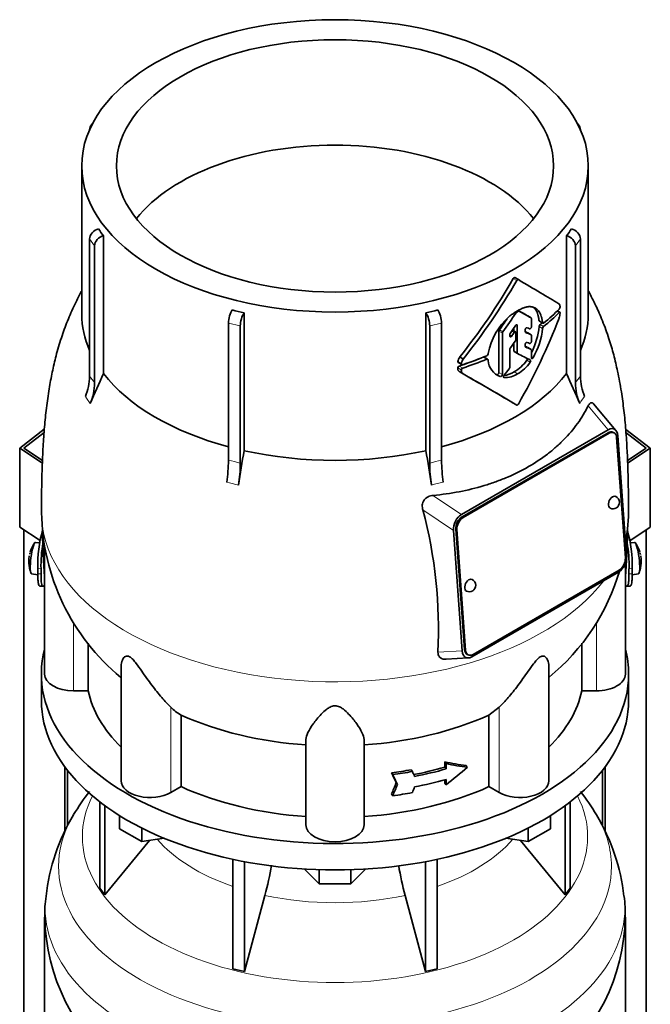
# Model space of a CAD drawing. Header units: millimetres. Extents: x 160 to 768, y -1620 to 1578.
# Tile 7 of 19: x 572 to 768, y -658 to -353. Entities that reach past the tile are written whole.
import ezdxf

# ---------------------------------------------------------------- set-up
doc = ezdxf.new("R2010")
doc.units = ezdxf.units.MM
for name, color, linetype in [('LOW_134-7', 7, 'Continuous'), ('M5X8_UNI7687', 7, 'Continuous'), ('VSI134_DIFFUSORE', 7, 'Continuous'), ('VSI134_TERMINALE', 7, 'Continuous'), ('VSI134_TESTATA', 7, 'Continuous')]:
    doc.layers.add(name, color=color, linetype=linetype)

# ---------------------------------------------------------------- blocks, each defined once
blk = doc.blocks.new('SE4')
at = {"layer": 'LOW_134-7', "color": 7, "linetype": 'Continuous', "lineweight": 35}
for p, q in [((573.42, -1352.5), (573.42, -511.16)), ((766.28, -1352.5), (766.28, -511.16)), ((586.17, -584.68), (586.17, -604.43)), ((586.93, -585.67), (586.93, -602.96)), ((752.77, -585.67), (752.77, -603.01)), ((753.53, -584.68), (753.53, -604.49))]:
    blk.add_line(p, q, dxfattribs=at)
at = {"layer": 'M5X8_UNI7687', "color": 7, "linetype": 'Continuous', "lineweight": 35}
for p, q in [((578.34, -515.14), (577.03, -515.02)), ((762.67, -515.02), (761.37, -515.14)), ((575.83, -524.8), (577.76, -525.1)), ((761.94, -525.1), (763.87, -524.8))]:
    blk.add_line(p, q, dxfattribs=at)
for centre, radius, start, end in [((584.95, -520.96), 10, 144.9873, 163.3043), ((754.75, -520.96), 10, 16.6957, 35.0127), ((584.95, -520.96), 10, 166.4722, 167.0656), ((754.75, -520.96), 10, 12.7429, 13.5278), ((584.95, -520.96), 10, 182.7249, 201.02), ((208.85, -464.4), 370.34, 351.3859, 351.4936), ((754.75, -520.96), 10, 338.98, 357.2751), ((1130.85, -464.4), 370.34, 188.5064, 188.6141)]:
    blk.add_arc(centre, radius, start, end, dxfattribs=at)
for centre, major_axis, ratio, start_param, end_param in [((576.44, -519.91), (0.6, 4.89), 0.169759, 0.004788, 3.136805), ((763.26, -519.91), (0.6, -4.89), 0.169759, 0.004788, 3.136805), ((584.97, -520.87), (9.78, -2.08), 0.810411, 3.076577, 3.120069), ((754.73, -520.87), (-9.78, -2.08), 0.810411, 3.163117, 3.206609), ((583.42, -518.96), (-7.36, -5.62), 0.747167, 5.690056, 5.839748), ((584.93, -521.08), (9.94, -1.06), 0.589949, 3.115062, 3.229621), ((754.77, -521.08), (-9.94, -1.06), 0.589949, 3.053564, 3.168123), ((756.28, -518.96), (7.36, -5.62), 0.747167, 0.443437, 0.593129)]:
    blk.add_ellipse(centre, major_axis=major_axis, ratio=ratio, start_param=start_param, end_param=end_param, dxfattribs=at)
at = {"layer": 'VSI134_DIFFUSORE', "color": 7, "linetype": 'Continuous', "lineweight": 35}
for p, q in [((578.85, -555.87), (578.85, -564.03)), ((760.85, -564.03), (760.85, -555.87)), ((597.02, -595.54), (597.02, -622.21)), ((598.55, -596.68), (598.55, -624.35)), ((741.15, -596.68), (741.15, -624.35)), ((742.68, -595.54), (742.68, -622.21)), ((603.09, -603.79), (603.09, -599.74)), ((736.61, -603.79), (736.61, -599.74)), ((610.03, -607.8), (603.09, -603.79)), ((610.03, -607.8), (610.03, -603.63)), ((729.67, -607.8), (729.67, -603.63)), ((736.61, -603.79), (729.67, -607.8)), ((598.55, -624.35), (612.41, -607.43)), ((616.86, -606.75), (610.03, -607.8)), ((729.67, -607.8), (722.84, -606.75)), ((727.29, -607.43), (741.15, -624.35)), ((638.15, -613.28), (638.15, -647.21)), ((701.55, -613.28), (701.55, -647.21)), ((641.85, -614.02), (641.85, -648.09)), ((664.94, -620.93), (660.29, -616.28)), ((664.94, -620.93), (664.94, -616.5)), ((679.41, -616.28), (674.76, -620.93)), ((674.76, -620.93), (674.76, -616.5)), ((697.85, -614.02), (697.85, -648.09)), ((597.02, -622.21), (598.55, -624.35)), ((674.76, -620.93), (664.94, -620.93)), ((741.15, -624.35), (742.68, -622.21)), ((641.85, -648.09), (648.13, -624.48)), ((691.57, -624.48), (697.85, -648.09)), ((579.85, -631.21), (579.85, -674.26)), ((759.85, -674.26), (759.85, -631.21)), ((638.15, -647.21), (641.85, -648.09)), ((697.85, -648.09), (701.55, -647.21))]:
    blk.add_line(p, q, dxfattribs=at)
for centre, radius, start, end in [((649.04, -635.41), 70.11, 142.0131, 149.1389), ((691.26, -634.93), 69.34, 30.7091, 37.9768), ((642.02, -631.49), 62.09, 148.9355, 173.7506), ((697.44, -631.63), 62.35, 6.3335, 30.9918), ((558.28, -600.16), 93.08, 344.857, 350.7361), ((780.11, -600.37), 91.75, 189.3648, 195.2315), ((614.03, -630.05), 34.14, 171.0239, 181.9641), ((715.05, -630.36), 44.77, 358.9141, 7.1632), ((641.28, -629.99), 61.39, 181.1455, 231.992), ((698.53, -630.01), 61.29, 307.9527, 358.8753)]:
    blk.add_arc(centre, radius, start, end, dxfattribs=at)
for centre, major_axis, start_param, end_param in [((669.85, -555.87), (91, 0), 2.993207, 6.283185), ((669.85, -555.87), (91, 0), 0, 0.148386), ((669.85, -564.03), (-91, 0), 0, 3.141593)]:
    blk.add_ellipse(centre, major_axis=major_axis, ratio=0.57735, start_param=start_param, end_param=end_param, dxfattribs=at)
at = {"layer": 'VSI134_DIFFUSORE', "color": 4, "linetype": 'Continuous', "lineweight": 9}
for centre, major_axis, start_param, end_param in [((669.85, -606.29), (-78.3, 0), 0, 3.425204), ((669.85, -606.29), (-78.3, 0), 5.999574, 6.283185), ((669.85, -615.49), (85.67, 0), 2.812546, 6.283185), ((669.85, -615.49), (85.67, 0), 0, 0.328226), ((669.85, -591.18), (-61.63, 0), 0.463231, 1.030574), ((669.85, -591.18), (61.63, 0), 5.252612, 5.819954), ((669.85, -628.24), (-89.83, 0), 0, 3.20894), ((669.85, -628.24), (-89.83, 0), 6.215712, 6.283185), ((669.85, -591.18), (-61.63, 0), 1.210556, 1.931037)]:
    blk.add_ellipse(centre, major_axis=major_axis, ratio=0.57735, start_param=start_param, end_param=end_param, dxfattribs=at)
at = {"layer": 'VSI134_TERMINALE', "color": 7, "linetype": 'Continuous', "lineweight": 35}
for p, q in [((572.14, -485.81), (579.76, -479.97)), ((579.69, -480.98), (573.42, -485.79)), ((759.95, -479.98), (767.56, -485.81)), ((766.28, -485.79), (760.02, -480.99)), ((579.16, -490.48), (572.14, -485.81)), ((572.14, -510.31), (572.14, -485.81)), ((573.42, -485.79), (579.19, -489.62)), ((760.51, -489.62), (766.28, -485.79)), ((767.56, -485.81), (760.55, -490.47)), ((767.56, -510.31), (767.56, -485.81)), ((578.43, -514.49), (572.14, -510.31)), ((767.56, -510.31), (761.25, -514.5)), ((577.75, -524.74), (577.75, -523.11)), ((578.74, -524.82), (578.74, -523.19)), ((760.96, -524.82), (760.96, -523.19)), ((761.95, -524.74), (761.95, -523.11)), ((578.35, -528.57), (579.35, -528.65)), ((760.35, -528.65), (761.35, -528.57))]:
    blk.add_line(p, q, dxfattribs=at)
at = {"layer": 'VSI134_TERMINALE', "color": 4, "linetype": 'Continuous', "lineweight": 9}
for p, q in [((577.75, -523.11), (578.74, -523.19)), ((578.74, -524.82), (577.75, -524.74)), ((760.96, -523.19), (761.95, -523.11)), ((761.95, -524.74), (760.96, -524.82))]:
    blk.add_line(p, q, dxfattribs=at)
at = {"layer": 'VSI134_TERMINALE', "color": 7, "linetype": 'Continuous', "lineweight": 35}
for centre, radius, start, end in [((614.8, -521.76), 37.07, 163.5348, 182.0785), ((723.34, -521.97), 38.63, 358.3189, 16.0069), ((617.18, -522.05), 38.45, 169.5798, 181.7029), ((724.09, -521.83), 36.9, 357.8966, 10.5567)]:
    blk.add_arc(centre, radius, start, end, dxfattribs=at)
for points, knots in [([(578.35, -528.57), (578.28, -528.57), (578.21, -528.52), (578.08, -528.33), (578.02, -528.18), (577.95, -527.86), (577.92, -527.73), (577.88, -527.47), (577.85, -527.18), (577.82, -526.84), (577.79, -526.48), (577.78, -526.29), (577.76, -525.67), (577.75, -525.23), (577.75, -524.74)], [0.3962895, 0.3962895, 0.3962895, 0.3962895, 0.5, 0.5, 0.625, 0.625, 0.6875, 0.6875, 0.75, 0.8125, 0.8125, 0.875, 0.875, 1, 1, 1, 1]), ([(578.74, -524.82), (578.74, -525.31), (578.75, -525.75), (578.77, -526.36), (578.78, -526.55), (578.81, -526.91), (578.82, -527.09), (578.87, -527.56), (578.91, -527.82), (579.01, -528.25), (579.07, -528.41), (579.21, -528.62), (579.29, -528.66), (579.43, -528.65), (579.47, -528.63), (579.57, -528.56), (579.67, -528.46), (579.78, -528.32), (579.84, -528.23)], [0, 0, 0, 0, 0.125, 0.125, 0.1875, 0.1875, 0.25, 0.25, 0.375, 0.375, 0.5, 0.5, 0.625, 0.625, 0.6875, 0.6875, 0.75, 0.8096651, 0.8096651, 0.8096651, 0.8096651]), ([(759.86, -528.23), (759.91, -528.31), (759.97, -528.39), (760.13, -528.57), (760.23, -528.64), (760.41, -528.66), (760.49, -528.62), (760.63, -528.41), (760.68, -528.26), (760.76, -527.94), (760.78, -527.81), (760.83, -527.55), (760.86, -527.26), (760.89, -526.92), (760.92, -526.56), (760.93, -526.37), (760.95, -525.75), (760.96, -525.31), (760.96, -524.82)], [0.189779, 0.189779, 0.189779, 0.189779, 0.25, 0.25, 0.375, 0.375, 0.5, 0.5, 0.625, 0.625, 0.6875, 0.6875, 0.75, 0.8125, 0.8125, 0.875, 0.875, 1, 1, 1, 1]), ([(761.95, -524.74), (761.95, -525.23), (761.94, -525.67), (761.92, -526.28), (761.91, -526.47), (761.88, -526.83), (761.87, -527.01), (761.82, -527.48), (761.78, -527.74), (761.68, -528.17), (761.62, -528.33), (761.49, -528.52), (761.42, -528.57), (761.35, -528.57)], [0, 0, 0, 0, 0.125, 0.125, 0.1875, 0.1875, 0.25, 0.25, 0.375, 0.375, 0.5, 0.5, 0.6059848, 0.6059848, 0.6059848, 0.6059848])]:
    blk.add_open_spline(points, degree=3, knots=knots, dxfattribs=at)
at = {"layer": 'VSI134_TESTATA', "color": 7, "linetype": 'Continuous', "lineweight": 35}
for p, q in [((593.79, -387.06), (593.79, -387.08)), ((594.73, -385.13), (594.12, -385.98)), ((745.58, -385.98), (744.97, -385.13)), ((745.91, -387.08), (745.91, -387.06)), ((591.35, -398.29), (591.35, -444.29)), ((748.35, -444.29), (748.35, -398.29)), ((593.79, -463.49), (593.79, -420.94)), ((598.11, -419.96), (598.11, -462.7)), ((741.59, -462.7), (741.59, -419.96)), ((745.91, -420.94), (745.91, -463.49)), ((595.32, -423.07), (595.32, -465.62)), ((744.38, -465.62), (744.38, -423.07)), ((726.67, -433.54), (725.61, -432.93)), ((641.67, -443.85), (641.67, -486.59)), ((698.03, -486.59), (698.03, -443.85)), ((730.62, -445.41), (729.56, -444.79)), ((730.72, -448.12), (730.72, -445.63)), ((739.54, -443.66), (738.8, -443.23)), ((636.81, -489.58), (636.81, -447.03)), ((640.51, -447.92), (640.51, -490.46)), ((699.19, -490.46), (699.19, -447.92)), ((702.89, -447.03), (702.89, -489.58)), ((725.28, -448.56), (725.28, -449.45)), ((726.34, -456.22), (726.34, -447.81)), ((733.18, -446.47), (734.25, -447.09)), ((720.65, -449.51), (720.65, -462.37)), ((721.71, -462.99), (721.71, -450.13)), ((724.02, -451.04), (724.02, -450.62)), ((725.82, -449.76), (724.85, -449.2)), ((725.92, -452.1), (725.92, -449.99)), ((728.82, -449.7), (728.82, -449.12)), ((730.62, -450.65), (729.56, -450.03)), ((730.72, -452.68), (730.72, -450.87)), ((725.28, -453.24), (725.28, -455.61)), ((728.82, -454.24), (728.82, -453.67)), ((730.62, -455.22), (729.56, -454.61)), ((708.49, -457.54), (709.59, -458.18)), ((717.16, -458.22), (716.09, -457.6)), ((717.29, -456.43), (717.28, -456.62)), ((724.02, -460.76), (724.02, -455.22)), ((725.38, -455.84), (726.44, -456.45)), ((730.71, -457.82), (730.72, -455.45)), ((708.07, -459.28), (709.17, -459.91)), ((717.28, -458.44), (717.29, -458.61)), ((708.51, -462.15), (709.61, -462.79)), ((756.9, -480.31), (750, -472.1)), ((709.02, -506.38), (754.53, -480.1)), ((754.46, -481.02), (709.21, -507.14)), ((754.82, -481.18), (709.56, -507.31)), ((756.29, -481.02), (755.94, -480.85)), ((757.48, -481.94), (760.19, -519.29)), ((759.83, -519.86), (757.12, -482.51)), ((709.28, -548.68), (706.57, -511.34)), ((707.27, -510.92), (709.98, -548.27)), ((707.62, -511.08), (710.34, -548.44)), ((579.85, -516.63), (579.85, -555.87)), ((759.85, -555.87), (759.85, -521.53)), ((757.73, -524.25), (712.23, -550.52)), ((712.64, -549.76), (757.9, -523.63)), ((593.38, -561.07), (593.38, -546.29)), ((746.32, -546.27), (746.32, -561.07)), ((704.32, -551.26), (711.15, -550.87)), ((710.82, -549.75), (711.17, -549.92)), ((603.57, -553.43), (603.57, -588.94)), ((736.13, -588.94), (736.13, -553.42)), ((593.38, -561.07), (588.85, -561.07)), ((750.85, -561.07), (746.32, -561.07)), ((720.76, -566.1), (717.56, -568.57)), ((622.14, -590.76), (622.14, -568.57)), ((717.56, -568.57), (717.56, -590.76)), ((660.85, -602.63), (660.85, -576.12)), ((678.85, -602.63), (678.85, -576.12)), ((693.45, -585.53), (693.83, -586.07)), ((703.87, -584.73), (703.87, -583.09)), ((703.87, -583.09), (704.26, -583.63)), ((703.87, -584.73), (704.26, -585.26)), ((704.26, -583.63), (704.26, -585.26)), ((710.47, -584.25), (710.86, -584.79)), ((687.38, -586.5), (687.76, -587.04)), ((703.87, -589.63), (703.87, -588.64)), ((704.26, -588.53), (704.26, -590.16)), ((622.14, -590.76), (618.94, -592.61)), ((688.81, -589.57), (689.2, -590.11)), ((703.87, -589.63), (704.26, -590.16)), ((720.76, -592.61), (717.56, -590.76)), ((687.38, -593.03), (687.76, -593.58))]:
    blk.add_line(p, q, dxfattribs=at)
at = {"layer": 'VSI134_TESTATA', "color": 4, "linetype": 'Continuous', "lineweight": 9}
for p, q in [((595.32, -423.07), (593.79, -420.94)), ((745.91, -420.94), (744.38, -423.07)), ((726.17, -433.83), (725.11, -433.22)), ((725.88, -443.95), (725.57, -443.77)), ((726.96, -443.34), (726.61, -443.14)), ((730.62, -445.41), (729.55, -444.79)), ((739.36, -443.72), (738.69, -443.34)), ((640.51, -447.92), (636.81, -447.03)), ((702.89, -447.03), (699.19, -447.92)), ((725.98, -447.61), (726.34, -447.81)), ((734.17, -446.92), (733.09, -446.3)), ((734.17, -448.68), (733.09, -448.06)), ((734.46, -448.08), (733.39, -447.46)), ((721.71, -450.13), (720.65, -449.51)), ((721.85, -449.74), (720.79, -449.13)), ((724.02, -450.7), (724.61, -451.05)), ((725.34, -450), (724.6, -449.57)), ((730.6, -450.64), (729.54, -450.02)), ((730.61, -455.22), (729.54, -454.6)), ((716.87, -458.22), (715.82, -457.61)), ((726.34, -456.22), (725.28, -455.61)), ((730.71, -457.48), (731.24, -457.78)), ((709, -461.55), (707.89, -460.92)), ((709.04, -459.62), (707.93, -458.98)), ((709.45, -460.99), (708.35, -460.35)), ((729.27, -458.57), (730.34, -459.19)), ((720.03, -462.99), (721.09, -463.61)), ((720.65, -462.37), (721.71, -462.99)), ((722.13, -463.81), (722.25, -463.88)), ((725.36, -462.15), (726.42, -462.77)), ((592.87, -470.32), (592.49, -469.83)), ((746.06, -471.39), (747.21, -469.83)), ((592.87, -470.32), (594.02, -471.96)), ((746.06, -471.39), (745.68, -471.96)), ((748.3, -472.69), (754.53, -480.1)), ((754.82, -481.18), (754.46, -481.02)), ((637.19, -496.54), (636.27, -496.36)), ((637.19, -496.54), (639.97, -497.24)), ((700.64, -496.98), (699.73, -497.24)), ((700.64, -496.98), (703.42, -496.36)), ((709.02, -506.38), (700.22, -500.46)), ((706.57, -511.34), (697.09, -504.96)), ((709.56, -507.31), (709.21, -507.14)), ((707.62, -511.08), (707.27, -510.92)), ((579.79, -525.73), (579.85, -525.74)), ((759.85, -525.74), (759.91, -525.73)), ((588.85, -561.07), (588.85, -539.87)), ((750.85, -561.07), (750.85, -539.97)), ((701.76, -549.11), (709.28, -548.68)), ((710.34, -548.44), (709.98, -548.27)), ((618.94, -592.61), (618.94, -566.1)), ((720.76, -592.61), (720.76, -566.1))]:
    blk.add_line(p, q, dxfattribs=at)
at = {"layer": 'VSI134_TESTATA', "color": 7, "linetype": 'Continuous', "lineweight": 35}
for centre, radius, start, end in [((628.74, -396.37), 38.66, 213.7109, 217.6034), ((710.96, -396.37), 38.66, 322.3966, 326.2891), ((558.65, -337.36), 192.09, 321.2685, 330.0618), ((556.49, -336.13), 195.79, 321.4403, 330.0659), ((739.16, -441.21), 0.189, 48.4238, 58.9517), ((738.55, -442), 1.05, 319.4362, 2.2381), ((667.23, -328.78), 117.87, 255.627, 257.474), ((672.47, -328.78), 117.87, 282.526, 284.373), ((737.27, -460.27), 20.34, 131.4374, 169.1268), ((726.47, -444.32), 0.701, 121.3426, 147.4783), ((726.86, -443.57), 0.25, 66.4547, 125.8549), ((733.76, -443.51), 5.86, 340.0202, 355.9303), ((711.28, -446.09), 21.91, 333.0686, 354.8481), ((712.4, -446.7), 21.85, 329.5363, 354.8235), ((734.02, -448.15), 0.93, 132.5622, 174.2913), ((735.09, -448.77), 0.927, 132.3786, 174.2656), ((721.33, -449.54), 0.683, 142.6702, 177.4199), ((722.4, -450.16), 0.685, 142.728, 177.4247), ((724.73, -450.65), 0.71, 144.7473, 177.5843), ((724.74, -455.25), 0.719, 143.3889, 177.4377), ((725.18, -452.07), 0.742, 324.5379, 357.5626), ((710.67, -459.21), 2.74, 142.4032, 175.1746), ((716.59, -456.54), 0.701, 294.3064, 353.4391), ((708.54, -460.97), 0.65, 107.3621, 174.8958), ((711.8, -459.86), 2.77, 142.6885, 175.0994), ((723.01, -458.2), 5.74, 184.0787, 250.4321), ((723.29, -460.72), 0.729, 320.6246, 357.2202), ((719.03, -451.31), 12.56, 300.2581, 324.6507), ((720.08, -451.9), 12.58, 300.2436, 324.5986), ((576.82, -463.31), 16.97, 337.4174, 359.3951), ((795.5, -555.48), 218.11, 154.8225, 157.4837), ((709.65, -461.61), 0.652, 107.6582, 174.966), ((-413.73, -2406.4), 2244.89, 59.51557, 59.98785), ((-414.26, -2409.73), 2248.03, 59.51593, 60.00441), ((721.56, -456.3), 6.98, 274.5485, 302.9777), ((722.63, -456.97), 6.92, 266.8484, 303.1454), ((544.2, -555.48), 218.11, 22.5163, 25.1775), ((762.88, -463.31), 16.97, 180.6049, 202.5826), ((578.35, -465.44), 16.97, 337.4174, 359.3951), ((761.35, -465.44), 16.97, 180.6049, 202.5826), ((1268.19, -591.84), 635.3, 170.4635, 171.43609), ((71.51, -591.84), 635.3, 8.56391, 9.5365), ((589.7, -489.25), 47.12, 351.3197, 359.5934), ((593.39, -490.13), 47.12, 351.3197, 359.5934), ((746.31, -490.13), 47.12, 180.4066, 188.6803), ((750, -489.25), 47.12, 180.4066, 188.6803), ((756, -502.61), 2, 244.5303, 0), ((756, -502.61), 2, 0, 64.5303), ((646.25, -504.86), 67.34, 180.7286, 230.5766), ((557.03, -542.11), 144.9, 357.233, 14.8561), ((693.58, -504.84), 67.23, 350.3613, 359.2524), ((693.58, -504.84), 67.23, 309.3417, 343.6739), ((711.46, -528.33), 2, 0, 64.5303), ((711.46, -528.33), 2, 244.5303, 0), ((630.59, -554.28), 16.6, 225.4083, 239.3884)]:
    blk.add_arc(centre, radius, start, end, dxfattribs=at)
at = {"layer": 'VSI134_TESTATA', "color": 4, "linetype": 'Continuous', "lineweight": 9}
for centre, radius, start, end in [((565.01, -485.75), 36.39, 33.5892, 37.725), ((774.69, -485.75), 36.39, 142.275, 146.4108), ((628.04, -534.42), 45.69, 74.1676, 78.9335), ((711.66, -534.42), 45.69, 101.0665, 105.8324)]:
    blk.add_arc(centre, radius, start, end, dxfattribs=at)
at = {"layer": 'VSI134_TESTATA', "color": 7, "linetype": 'Continuous', "lineweight": 35}
for major_axis in [(78.5, 0), (67.74, 0)]:
    blk.add_ellipse((669.85, -398.29), major_axis=major_axis, ratio=0.57735, dxfattribs=at)
for centre, major_axis, ratio, start_param, end_param in [((596.56, -387.72), (2.44, -1.75), 0.754344, 2.912261, 3.637652), ((743.14, -387.72), (-2.44, -1.75), 0.754344, 2.645534, 3.370925), ((669.85, -430.95), (67.74, 0), 0.57735, 0.430765, 2.710827), ((596.56, -420.28), (-2.44, -1.75), 0.754344, 4.207836, 5.787126), ((743.14, -420.28), (-2.44, 1.75), 0.754344, 3.637652, 5.216942), ((598.09, -422.41), (2.44, 1.75), 0.754344, 1.066243, 2.645534), ((741.61, -422.41), (2.44, -1.75), 0.754344, 0.496059, 2.075349), ((669.85, -400.74), (80, -46.83), 0.005973, 0.523921, 0.784455), ((669.85, -444.29), (78.5, 0), 0.57735, 3.141593, 3.391494), ((637.96, -445.43), (-0.7, -2.92), 0.31246, 3.786362, 5.365653), ((641.66, -446.32), (0.7, 2.92), 0.31246, 0.64477, 2.22406), ((698.04, -446.32), (0.7, -2.92), 0.31246, 0.917533, 2.496823), ((701.74, -445.43), (-0.7, 2.92), 0.31246, 4.059125, 5.638416), ((669.85, -410.47), (-59.79, -84.34), 0.630164, 1.551795, 1.620079), ((669.85, -410.88), (80, 0), 0.57735, -0.790935, -0.780102), ((669.85, -410.38), (78.5, -44.84), 0.004672, -0.75927, -0.703933), ((669.85, -439.93), (56.38, 99), 0.573353, 4.713426, 4.974273), ((669.85, -410.38), (80, -45.69), 0.004672, -0.773039, -0.705414), ((669.85, -419.81), (80, 0), 0.57735, -0.630598, -0.518021), ((669.85, -420.84), (80, -0.05), 0.576906, -0.63021, -0.517581), ((669.85, -444.29), (-78.5, 0), 0.57735, 2.891692, 3.141593), ((669.85, -410.47), (58.67, 82.76), 0.630164, 4.691898, 4.733091), ((629.05, -390.59), (84.79, 108.49), 0.813815, 4.796406, 4.817449), ((626.97, -389.78), (124.46, -65.52), 0.055137, -0.576041, -0.56471), ((669.85, -420.84), (78.5, -0.05), 0.576906, -0.627228, -0.613459), ((634.42, -395.3), (86.01, 97.61), 0.811036, -1.433588, -1.423742), ((627.73, -391.88), (122.16, -64.34), 0.054855, -0.567828, -0.557381), ((626.92, -391.41), (124.51, -65.57), 0.054855, -0.582253, -0.558494), ((635.25, -398.93), (86.16, 95.92), 0.810489, -1.432045, -1.409969), ((625.94, -395.33), (124.01, -66.26), 0.046433, -0.567944, -0.557578), ((625.09, -394.84), (126.4, -67.54), 0.046433, -0.582298, -0.558682), ((625.5, -393.42), (125.98, -67.1), 0.048322, -0.576058, -0.564869), ((669.85, -419.81), (80, 0), 0.57735, -1.05245, -0.942461), ((669.85, -423.78), (79.99, -43.94), 0.021828, -0.772923, -0.700364), ((669.85, -420.85), (78.5, 0), 0.57735, -1.058237, -0.967486), ((669.85, -420.85), (80, 0), 0.57735, -1.052994, -0.942461), ((669.85, -444.29), (-78.5, 0), 0.57735, 0.41818, 1.136418), ((669.85, -444.29), (78.5, 0), 0.57735, 5.146767, 5.865006), ((645, -410.85), (87.22, 75.16), 0.800393, -1.357861, -1.335212), ((754.62, -483.81), (-1.7, -3.94), 0.585917, 2.297572, 3.808941), ((754.65, -483.56), (-1.29, -2.71), 0.625473, 3.141593, 3.879379), ((755, -483.73), (-1.29, -2.71), 0.625473, 2.308583, 3.879379), ((669.85, -444.29), (-78.5, 0), 0.57735, 1.203578, 1.938015), ((756, -502.61), (0.86, 1.81), 0.625473, 0, 3.141593), ((709.45, -509.89), (-1.52, -3.76), 0.658311, 3.841252, 5.352621), ((709.39, -509.69), (1.29, 2.71), 0.625473, 0.737787, 2.308583), ((709.75, -509.86), (1.29, 2.71), 0.625473, 0.737787, 2.308583), ((669.85, -551.51), (-27.25, 225.93), 0.384309, 1.348934, 1.410262), ((669.85, -551.51), (27.25, 225.93), 0.384309, -1.410262, -1.34909), ((757.3, -520.73), (1.52, 3.76), 0.658311, 3.841252, 5.35262), ((757.71, -521.08), (-1.29, -2.71), 0.625473, 0.737787, 2.308583), ((711.46, -528.33), (0.86, 1.81), 0.625473, 0, 3.141593), ((712.13, -546.81), (1.7, 3.94), 0.585917, 2.297573, 3.808941), ((712.11, -547.05), (1.29, 2.71), 0.625473, 2.308583, 3.141593), ((712.46, -547.21), (1.29, 2.71), 0.625473, 2.308583, 3.879379), ((588.85, -555.87), (9, 0), 0.57735, 3.141593, 4.712389), ((750.85, -555.87), (-9, 0), 0.57735, 1.570796, 3.141593), ((669.85, -555.87), (-77, 0), 0.57735, 0.117151, 0.534109), ((669.85, -555.87), (77, 0), 0.57735, 5.749077, 6.166034), ((669.85, -533.67), (-77, 0), 0.57735, 0.902549, 1.453645), ((669.85, -533.67), (77, 0), 0.57735, 4.82954, 5.380636), ((669.85, -543.21), (77, 0), 0.57735, -1.341157, -1.259355), ((669.85, -543.21), (78, 0), 0.57735, -1.339048, -1.258311), ((446.45, -245.82), (323.67, -577.15), 0.09615, 0.884303, 0.887521), ((669.85, -544.85), (77, 0), 0.57735, -1.249874, -1.113116), ((669.85, -544.85), (78, 0), 0.57735, -1.248952, -1.113951), ((669.85, -541.04), (76.01, -35.64), 0.345529, -0.95251, -0.854431), ((669.85, -541.04), (77, -36.1), 0.345529, -0.953344, -0.85654), ((669.85, -551.92), (72.18, 51.03), 0.579238, 4.780548, 4.877352), ((612.57, -588.94), (9, 0), 0.57735, 3.141593, 5.497787), ((454.99, -271.59), (312, -556.34), 0.096151, 0.909542, 0.916225), ((452.01, -267.44), (316.31, -564.02), 0.096151, 0.908896, 0.915487), ((669.85, -548.11), (78, 0), 0.57735, -1.248952, -1.113951), ((727.13, -588.94), (-9, 0), 0.57735, 0.785398, 3.141593), ((669.85, -555.87), (-77, 0), 0.57735, 0.902549, 1.453645), ((669.85, -555.87), (77, 0), 0.57735, 4.82954, 5.380636), ((454.99, -223.14), (-52.46, -635.69), 0.491081, 0.99085, 0.997533), ((452.01, -218.96), (-53.18, -644.47), 0.491081, 0.991587, 0.998179), ((446.42, -224.4), (-54.41, -659.53), 0.49109, 1.019542, 1.02276), ((669.85, -549.75), (78, 0), 0.57735, -1.339048, -1.258311), ((669.85, -602.63), (9, 0), 0.57735, 3.141593, 6.283185)]:
    blk.add_ellipse(centre, major_axis=major_axis, ratio=ratio, start_param=start_param, end_param=end_param, dxfattribs=at)
at = {"layer": 'VSI134_TESTATA', "color": 4, "linetype": 'Continuous', "lineweight": 9}
for start_param, end_param in [(0.00015, 2.726381), (2.988518, 3.141153)]:
    blk.add_ellipse((669.85, -505.72), major_axis=(-91, 0), ratio=0.57735, start_param=start_param, end_param=end_param, dxfattribs=at)
at = {"layer": 'VSI134_TESTATA', "color": 7, "linetype": 'Continuous', "lineweight": 35}
for points, knots in [([(725.11, -433.22), (725.17, -433.11), (725.26, -433.01), (725.45, -432.9), (725.54, -432.89), (725.61, -432.93)], [0, 0, 0, 0, 0.5, 0.5, 1, 1, 1, 1]), ([(726.67, -433.54), (726.6, -433.5), (726.51, -433.51), (726.33, -433.62), (726.23, -433.72), (726.17, -433.83)], [0, 0, 0, 0, 0.5, 0.5, 1, 1, 1, 1]), ([(591.34, -437.03), (591.2, -437.3), (590.46, -438.7), (588.92, -441.78), (586.89, -446.37), (584.96, -451.68), (583.4, -457), (582.18, -462.27), (581.17, -467.69), (580.38, -473.37), (579.77, -479.37), (579.35, -485.5), (579.09, -491.37), (578.97, -496.88), (578.9, -500.8), (578.85, -504), (578.85, -505.35), (578.85, -505.73)], [0.1160069, 0.1160069, 0.1160069, 0.1160069, 0.1268676, 0.1727829, 0.2391777, 0.3053641, 0.3742759, 0.4360993, 0.4993878, 0.573461, 0.646585, 0.725319, 0.8108116, 0.8767051, 0.9459959, 0.987028, 1, 1, 1, 1]), ([(760.85, -505.74), (760.84, -504.8), (760.84, -502.93), (760.79, -500.05), (760.73, -496.51), (760.62, -491.99), (760.39, -486.28), (760.01, -480.36), (759.43, -474.24), (758.61, -468.16), (757.56, -462.39), (756.26, -456.89), (754.73, -451.64), (752.88, -446.55), (750.72, -441.64), (749.18, -438.58), (748.37, -437.06), (748.35, -437.03)], [0, 0, 0, 0, 0.0323832, 0.0758832, 0.1177846, 0.1872598, 0.2579908, 0.3415238, 0.417442, 0.4888861, 0.5675834, 0.6293397, 0.6916111, 0.761731, 0.8223968, 0.8825097, 0.8841184, 0.8841184, 0.8841184, 0.8841184]), ([(730.77, -442), (730.72, -441.99), (730.62, -441.96), (730.47, -441.94), (730.31, -441.93), (730.16, -441.93), (730, -441.93), (729.85, -441.94), (729.69, -441.95), (729.54, -441.97), (729.39, -442), (729.23, -442.03), (729.08, -442.07), (728.93, -442.1), (728.79, -442.15), (728.64, -442.19), (728.5, -442.24), (728.36, -442.29), (728.22, -442.34), (728.08, -442.39), (727.83, -442.5), (727.45, -442.66), (726.95, -442.92), (726.44, -443.2), (725.92, -443.51), (725.39, -443.85), (724.86, -444.22), (724.33, -444.6), (723.98, -444.88), (723.81, -445.02)], [0, 0, 0, 0, 0.027225, 0.053963, 0.080229, 0.106036, 0.131393, 0.156305, 0.180776, 0.20481, 0.228406, 0.251563, 0.274281, 0.296556, 0.318385, 0.339764, 0.36069, 0.381158, 0.401163, 0.420702, 0.439769, 0.508178, 0.577363, 0.647201, 0.717542, 0.788205, 0.858988, 0.929667, 1, 1, 1, 1]), ([(734.17, -446.92), (734.16, -446.82), (734.14, -446.63), (734.1, -446.34), (734.05, -446.06), (734, -445.78), (733.94, -445.51), (733.87, -445.24), (733.74, -444.8), (733.51, -444.19), (733.14, -443.53), (732.68, -442.96), (732.23, -442.58), (731.81, -442.34), (731.49, -442.19), (731.14, -442.07), (730.89, -442.02), (730.77, -442)], [0, 0, 0, 0, 0.036046, 0.07226, 0.108651, 0.145226, 0.181995, 0.21897, 0.256164, 0.374824, 0.50166, 0.611779, 0.746751, 0.808863, 0.871706, 0.935274, 1, 1, 1, 1]), ([(731.4, -442.17), (731.48, -442.24), (731.72, -442.47), (732.09, -442.94), (732.46, -443.63), (732.71, -444.3), (732.86, -444.87), (732.96, -445.33), (733.04, -445.8), (733.08, -446.14), (733.09, -446.3)], [0.3320997, 0.3320997, 0.3320997, 0.3320997, 0.389092, 0.5058891, 0.633698, 0.7533976, 0.8158474, 0.8777312, 0.9391014, 1, 1, 1, 1]), ([(739.29, -441.07), (739.3, -441.08), (739.33, -441.11), (739.38, -441.17), (739.41, -441.23), (739.45, -441.3), (739.48, -441.37), (739.51, -441.46), (739.54, -441.55), (739.56, -441.64), (739.58, -441.74), (739.59, -441.85), (739.6, -441.92), (739.61, -441.96)], [0, 0, 0, 0, 0.08878, 0.177923, 0.267524, 0.357639, 0.448281, 0.53943, 0.631034, 0.723011, 0.815254, 0.907634, 1, 1, 1, 1]), ([(739.61, -443.93), (739.62, -443.8), (739.6, -443.7), (739.5, -443.63), (739.43, -443.65), (739.36, -443.72)], [0, 0, 0, 0, 0.5, 0.5, 1, 1, 1, 1]), ([(725.75, -447.83), (725.8, -447.75), (725.87, -447.68), (726, -447.59), (726.07, -447.56), (726.19, -447.55), (726.24, -447.58), (726.32, -447.67), (726.34, -447.73), (726.34, -447.81)], [0, 0, 0, 0, 0.25, 0.25, 0.5, 0.5, 0.75, 0.75, 1, 1, 1, 1]), ([(728.82, -449.12), (728.82, -449.04), (728.84, -448.95), (728.91, -448.78), (728.96, -448.69), (729.08, -448.56), (729.14, -448.5), (729.27, -448.44), (729.33, -448.44), (729.38, -448.46)], [0, 0, 0, 0, 0.25, 0.25, 0.5, 0.5, 0.75, 0.75, 1, 1, 1, 1]), ([(730.17, -448.79), (730.22, -448.81), (730.28, -448.81), (730.4, -448.75), (730.47, -448.69), (730.58, -448.55), (730.63, -448.47), (730.7, -448.29), (730.72, -448.2), (730.72, -448.12)], [0, 0, 0, 0, 0.25, 0.25, 0.5, 0.5, 0.75, 0.75, 1, 1, 1, 1]), ([(734.17, -446.92), (734.18, -447.01), (734.21, -447.08), (734.32, -447.12), (734.39, -447.1), (734.46, -447.05)], [0, 0, 0, 0, 0.5, 0.5, 1, 1, 1, 1]), ([(724.61, -451.05), (724.56, -451.12), (724.49, -451.19), (724.36, -451.28), (724.29, -451.3), (724.17, -451.3), (724.11, -451.28), (724.04, -451.19), (724.02, -451.12), (724.02, -451.04)], [0, 0, 0, 0, 0.25, 0.25, 0.5, 0.5, 0.75, 0.75, 1, 1, 1, 1]), ([(725.92, -449.99), (725.92, -449.91), (725.9, -449.85), (725.83, -449.76), (725.78, -449.74), (725.66, -449.74), (725.59, -449.76), (725.46, -449.85), (725.39, -449.92), (725.34, -450)], [0, 0, 0, 0, 0.25, 0.25, 0.5, 0.5, 0.75, 0.75, 1, 1, 1, 1]), ([(728.82, -453.67), (728.82, -453.59), (728.84, -453.5), (728.91, -453.32), (728.96, -453.24), (729.08, -453.1), (729.14, -453.05), (729.27, -452.99), (729.33, -452.99), (729.38, -453.01)], [0, 0, 0, 0, 0.25, 0.25, 0.5, 0.5, 0.75, 0.75, 1, 1, 1, 1]), ([(730.17, -453.35), (730.22, -453.38), (730.28, -453.37), (730.4, -453.31), (730.47, -453.26), (730.58, -453.12), (730.63, -453.03), (730.7, -452.85), (730.72, -452.76), (730.72, -452.68)], [0, 0, 0, 0, 0.25, 0.25, 0.5, 0.5, 0.75, 0.75, 1, 1, 1, 1]), ([(715.8, -457.6), (715.9, -457.56), (716.01, -457.56), (716.08, -457.6), (716.09, -457.6), (716.09, -457.6)], [0, 0, 0, 0, 0.5, 0.5, 0.5191186, 0.5191186, 0.5191186, 0.5191186]), ([(729.27, -458.57), (729.36, -458.45), (729.42, -458.29), (729.44, -458.03), (729.41, -457.92), (729.33, -457.88)], [0, 0, 0, 0, 0.5, 0.5, 1, 1, 1, 1]), ([(731.24, -457.78), (731.19, -457.87), (731.13, -457.93), (731.01, -458.03), (730.95, -458.06), (730.84, -458.07), (730.8, -458.05), (730.73, -457.96), (730.71, -457.9), (730.71, -457.82)], [0, 0, 0, 0, 0.25, 0.25, 0.5, 0.5, 0.75, 0.75, 1, 1, 1, 1]), ([(707.89, -460.92), (707.9, -461.07), (707.91, -461.33), (707.99, -461.65), (708.13, -461.85), (708.3, -462.01), (708.44, -462.1), (708.51, -462.15)], [0, 0, 0, 0, 0.297831, 0.494663, 0.647573, 0.81148, 1, 1, 1, 1]), ([(708.07, -459.28), (708.06, -459.27), (708.05, -459.27), (707.96, -459.21), (707.92, -459.1), (707.93, -458.98)], [0.4706024, 0.4706024, 0.4706024, 0.4706024, 0.5, 0.5, 1, 1, 1, 1]), ([(709.04, -459.62), (709.02, -459.74), (709.07, -459.85), (709.24, -459.96), (709.36, -459.97), (709.49, -459.93)], [0, 0, 0, 0, 0.5, 0.5, 1, 1, 1, 1]), ([(717.28, -458.44), (717.28, -458.33), (717.23, -458.25), (717.08, -458.18), (716.98, -458.18), (716.87, -458.22)], [0, 0, 0, 0, 0.5, 0.5, 1, 1, 1, 1]), ([(730.4, -458.5), (730.47, -458.54), (730.51, -458.64), (730.48, -458.91), (730.42, -459.06), (730.34, -459.19)], [0, 0, 0, 0, 0.5, 0.5, 1, 1, 1, 1]), ([(709.61, -462.79), (709.5, -462.72), (709.31, -462.59), (709.11, -462.33), (709.01, -461.98), (709, -461.71), (709, -461.55)], [0, 0, 0, 0, 0.268166, 0.496148, 0.696011, 1, 1, 1, 1]), ([(720.03, -462.99), (720.08, -463.01), (720.15, -463.01), (720.29, -462.96), (720.37, -462.91), (720.5, -462.78), (720.55, -462.7), (720.63, -462.53), (720.65, -462.45), (720.65, -462.37)], [0, 0, 0, 0, 0.25, 0.25, 0.5, 0.5, 0.75, 0.75, 1, 1, 1, 1]), ([(721.71, -462.99), (721.71, -463.06), (721.69, -463.15), (721.62, -463.31), (721.56, -463.39), (721.43, -463.52), (721.36, -463.57), (721.22, -463.62), (721.15, -463.63), (721.09, -463.61)], [0, 0, 0, 0, 0.25, 0.25, 0.5, 0.5, 0.75, 0.75, 1, 1, 1, 1]), ([(722.25, -463.88), (722.14, -463.87), (722.07, -463.77), (722.06, -463.5), (722.12, -463.33), (722.23, -463.2)], [0, 0, 0, 0, 0.5, 0.5, 1, 1, 1, 1]), ([(700.22, -500.46), (703.01, -500.2), (705.72, -499.81), (710.99, -498.8), (713.55, -498.17), (717.28, -497.05), (718.5, -496.65), (720.31, -496), (720.91, -495.77), (722.09, -495.31), (722.68, -495.07), (725.58, -493.83), (727.77, -492.74), (731.91, -490.35), (733.86, -489.05), (736.6, -486.96), (737.48, -486.23), (739.18, -484.73), (740, -483.95), (742.34, -481.56), (743.75, -479.9), (746.26, -476.41), (747.36, -474.59), (748.3, -472.69)], [0, 0, 0, 0, 0.125, 0.125, 0.25, 0.25, 0.3125, 0.3125, 0.34375, 0.34375, 0.375, 0.375, 0.5, 0.5, 0.625, 0.625, 0.6875, 0.6875, 0.75, 0.75, 0.875, 0.875, 1, 1, 1, 1]), ([(726.17, -472.44), (726.23, -472.48), (726.33, -472.47), (726.51, -472.36), (726.6, -472.26), (726.67, -472.15)], [0, 0, 0, 0, 0.5, 0.5, 1, 1, 1, 1]), ([(748.3, -472.69), (748.39, -472.52), (748.49, -472.36), (748.68, -472.09), (748.79, -471.97), (749.02, -471.8), (749.14, -471.74), (749.38, -471.7), (749.51, -471.72), (749.69, -471.82), (749.75, -471.86), (749.87, -471.96), (749.93, -472.02), (749.99, -472.08), (749.99, -472.08), (749.99, -472.08)], [0, 0, 0, 0, 0.125, 0.125, 0.25, 0.25, 0.375, 0.375, 0.5, 0.5, 0.5625, 0.5625, 0.625, 0.625, 0.6251488, 0.6251488, 0.6251488, 0.6251488]), ([(697.09, -504.96), (697.01, -504.72), (696.95, -504.47), (696.89, -503.95), (696.88, -503.69), (696.93, -503.16), (696.99, -502.89), (697.17, -502.38), (697.3, -502.14), (697.53, -501.8), (697.62, -501.69), (697.81, -501.49), (697.91, -501.4), (698.12, -501.22), (698.23, -501.14), (698.46, -501), (698.58, -500.93), (698.94, -500.75), (699.19, -500.66), (699.7, -500.53), (699.96, -500.48), (700.22, -500.46)], [0, 0, 0, 0, 0.125, 0.125, 0.25, 0.25, 0.375, 0.375, 0.5, 0.5, 0.5625, 0.5625, 0.625, 0.625, 0.6875, 0.6875, 0.75, 0.75, 0.875, 0.875, 1, 1, 1, 1]), ([(704.32, -551.26), (704.11, -551.27), (703.92, -551.27), (703.49, -551.22), (703.27, -551.17), (702.86, -551.01), (702.67, -550.91), (702.34, -550.65), (702.2, -550.5), (701.98, -550.15), (701.89, -549.95), (701.79, -549.55), (701.76, -549.33), (701.76, -549.11)], [0.271361, 0.271361, 0.271361, 0.271361, 0.375, 0.375, 0.5, 0.5, 0.625, 0.625, 0.75, 0.75, 0.875, 0.875, 1, 1, 1, 1]), ([(618.94, -566.1), (618.08, -565.26), (617.14, -564.26), (615.17, -561.98), (614.13, -560.69), (612.07, -557.95), (611.03, -556.48), (609.39, -554.14), (608.83, -553.33), (607.92, -552.14), (607.6, -551.75), (606.9, -551), (606.52, -550.66), (605.8, -550.27), (605.5, -550.23), (605.01, -550.3), (604.82, -550.41), (604.33, -550.79), (604.11, -551.15), (603.69, -552.11), (603.57, -552.76), (603.57, -553.42)], [0, 0, 0, 0, 0.125, 0.125, 0.25, 0.25, 0.375, 0.375, 0.4375, 0.4375, 0.46875, 0.46875, 0.5, 0.5, 0.53125, 0.53125, 0.5625, 0.5625, 0.625, 0.625, 0.7274656, 0.7274656, 0.7274656, 0.7274656]), ([(736.13, -553.42), (736.13, -552.75), (736.01, -552.08), (735.56, -551.1), (735.34, -550.75), (734.84, -550.38), (734.64, -550.28), (734.13, -550.23), (733.81, -550.3), (733.08, -550.74), (732.7, -551.09), (732.02, -551.85), (731.7, -552.24), (730.8, -553.43), (730.24, -554.23), (728.62, -556.54), (727.59, -558), (725.52, -560.75), (724.51, -562), (722.56, -564.26), (721.61, -565.27), (720.76, -566.1)], [0.2711567, 0.2711567, 0.2711567, 0.2711567, 0.375, 0.375, 0.4375, 0.4375, 0.46875, 0.46875, 0.5, 0.5, 0.53125, 0.53125, 0.5625, 0.5625, 0.625, 0.625, 0.75, 0.75, 0.875, 0.875, 1, 1, 1, 1]), ([(678.85, -576.12), (678.85, -575.49), (678.61, -574.77), (677.82, -573.15), (677.26, -572.24), (675.89, -570.32), (675.08, -569.3), (673.57, -567.71), (673.01, -567.17), (672.01, -566.44), (671.65, -566.2), (670.79, -565.83), (670.3, -565.7), (669.27, -565.72), (668.79, -565.87), (667.96, -566.26), (667.6, -566.5), (666.62, -567.23), (666.07, -567.77), (664.58, -569.34), (663.78, -570.36), (662.41, -572.28), (661.87, -573.17), (661.09, -574.77), (660.85, -575.5), (660.85, -576.12)], [0, 0, 0, 0, 0.125, 0.125, 0.25, 0.25, 0.375, 0.375, 0.4375, 0.4375, 0.46875, 0.46875, 0.5, 0.5, 0.53125, 0.53125, 0.5625, 0.5625, 0.625, 0.625, 0.75, 0.75, 0.875, 0.875, 1, 1, 1, 1])]:
    blk.add_open_spline(points, degree=3, knots=knots, dxfattribs=at)
for points in [[(730.72, -445.63), (730.72, -445.52), (730.68, -445.44), (730.62, -445.41)], [(733.18, -446.47), (733.13, -446.45), (733.1, -446.39), (733.09, -446.3)], [(728.93, -449.93), (728.86, -449.9), (728.82, -449.82), (728.82, -449.7)], [(729.54, -450.02), (729.55, -450.03), (729.55, -450.03), (729.56, -450.03)], [(730.72, -450.87), (730.72, -450.75), (730.67, -450.67), (730.6, -450.64)], [(728.93, -454.47), (728.86, -454.44), (728.82, -454.35), (728.82, -454.24)], [(725.39, -455.84), (725.32, -455.8), (725.28, -455.72), (725.28, -455.61)], [(726.34, -456.22), (726.34, -456.33), (726.38, -456.41), (726.45, -456.45)], [(730.72, -455.45), (730.72, -455.33), (730.68, -455.25), (730.61, -455.22)]]:
    blk.add_open_spline(points, degree=3, dxfattribs=at)

msp = doc.modelspace()

# ---------------------------------------------------------------- block references
msp.add_blockref('SE4', (0, 0))

doc.saveas('drawing.dxf')
